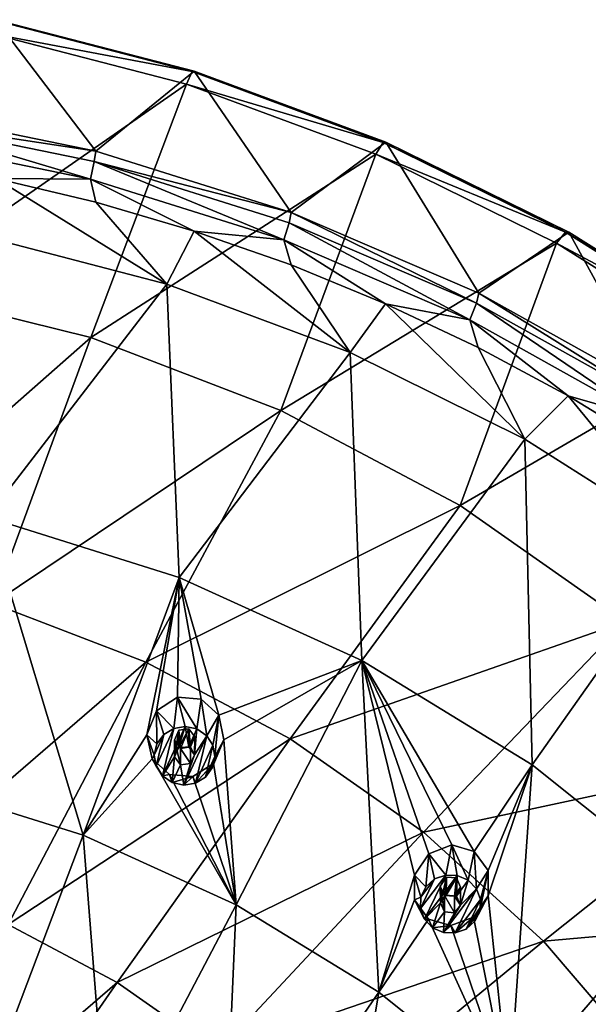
# Model space of a CAD drawing. Header units: millimetres. Extents: x -198 to 325, y 0 to 239.
# Tile 201 of 256: x -139 to -125, y 214 to 238. Entities that reach past the tile are written whole.
import ezdxf

# ---------------------------------------------------------------- set-up
doc = ezdxf.new("R2010")
doc.units = ezdxf.units.MM
doc.header["$LTSCALE"] = 65.185185
for name, color, linetype in [('2093', 7, 'CONTINUOUS'), ('2094', 7, 'CONTINUOUS'), ('2110', 7, 'CONTINUOUS'), ('2130', 7, 'CONTINUOUS'), ('2144', 7, 'CONTINUOUS'), ('2174', 7, 'CONTINUOUS'), ('2193', 7, 'CONTINUOUS'), ('2194', 7, 'CONTINUOUS'), ('2195', 7, 'CONTINUOUS'), ('2196', 7, 'CONTINUOUS'), ('2197', 7, 'CONTINUOUS'), ('2198', 7, 'CONTINUOUS'), ('2199', 7, 'CONTINUOUS'), ('2200', 7, 'CONTINUOUS'), ('2201', 7, 'CONTINUOUS'), ('2202', 7, 'CONTINUOUS')]:
    doc.layers.add(name, color=color, linetype=linetype)

msp = doc.modelspace()

# ---------------------------------------------------------------- linework, layer by layer
at = {"layer": '2093', "linetype": 'CONTINUOUS'}
for points in [[(-140.043, 237.494, 20.312), (-135.201, 236.241, 19.976), (-142.46, 231.19, 15.571), (-140.043, 237.494, 20.312)], [(-142.46, 231.19, 15.571), (-135.201, 236.241, 19.976), (-137.565, 229.976, 15.245), (-142.46, 231.19, 15.571)], [(-135.201, 236.241, 19.976), (-130.521, 234.506, 19.511), (-137.565, 229.976, 15.245), (-135.201, 236.241, 19.976)], [(-137.565, 229.976, 15.245), (-130.521, 234.506, 19.511), (-132.866, 228.179, 14.764), (-137.565, 229.976, 15.245)], [(-130.521, 234.506, 19.511), (-126.055, 232.308, 18.922), (-132.866, 228.179, 14.764), (-130.521, 234.506, 19.511)], [(-132.866, 228.179, 14.764), (-126.055, 232.308, 18.922), (-128.438, 225.828, 14.134), (-132.866, 228.179, 14.764)], [(-126.055, 232.308, 18.922), (-121.851, 229.67, 18.216), (-128.438, 225.828, 14.134), (-126.055, 232.308, 18.922)], [(-142.46, 231.19, 15.571), (-137.565, 229.976, 15.245), (-143.928, 224.383, 11.228), (-142.46, 231.19, 15.571)], [(-143.928, 224.383, 11.228), (-137.565, 229.976, 15.245), (-139.987, 223.405, 10.967), (-143.928, 224.383, 11.228)], [(-137.565, 229.976, 15.245), (-132.866, 228.179, 14.764), (-139.987, 223.405, 10.967), (-137.565, 229.976, 15.245)], [(-128.438, 225.828, 14.134), (-121.851, 229.67, 18.216), (-124.35, 222.959, 13.365), (-128.438, 225.828, 14.134)], [(-139.987, 223.405, 10.967), (-132.866, 228.179, 14.764), (-136.204, 221.958, 10.579), (-139.987, 223.405, 10.967)], [(-132.866, 228.179, 14.764), (-128.438, 225.828, 14.134), (-136.204, 221.958, 10.579), (-132.866, 228.179, 14.764)], [(-136.204, 221.958, 10.579), (-128.438, 225.828, 14.134), (-132.638, 220.065, 10.072), (-136.204, 221.958, 10.579)], [(-128.438, 225.828, 14.134), (-124.35, 222.959, 13.365), (-132.638, 220.065, 10.072), (-128.438, 225.828, 14.134)], [(-139.987, 223.405, 10.967), (-136.204, 221.958, 10.579), (-142.454, 216.564, 7.164), (-139.987, 223.405, 10.967)], [(-132.638, 220.065, 10.072), (-124.35, 222.959, 13.365), (-129.346, 217.755, 9.452), (-132.638, 220.065, 10.072)], [(-124.35, 222.959, 13.365), (-120.666, 219.617, 12.47), (-129.346, 217.755, 9.452), (-124.35, 222.959, 13.365)], [(-142.454, 216.564, 7.164), (-136.204, 221.958, 10.579), (-139.603, 215.474, 6.872), (-142.454, 216.564, 7.164)], [(-136.204, 221.958, 10.579), (-132.638, 220.065, 10.072), (-139.603, 215.474, 6.872), (-136.204, 221.958, 10.579)], [(-139.603, 215.474, 6.872), (-132.638, 220.065, 10.072), (-136.915, 214.047, 6.489), (-139.603, 215.474, 6.872)], [(-132.638, 220.065, 10.072), (-129.346, 217.755, 9.452), (-136.915, 214.047, 6.489), (-132.638, 220.065, 10.072)], [(-129.346, 217.755, 9.452), (-120.666, 219.617, 12.47), (-126.38, 215.064, 8.732), (-129.346, 217.755, 9.452)], [(-120.666, 219.617, 12.47), (-117.445, 215.856, 11.462), (-126.38, 215.064, 8.732), (-120.666, 219.617, 12.47)], [(-136.915, 214.047, 6.489), (-129.346, 217.755, 9.452), (-134.434, 212.306, 6.023), (-136.915, 214.047, 6.489)], [(-129.346, 217.755, 9.452), (-126.38, 215.064, 8.732), (-134.434, 212.306, 6.023), (-129.346, 217.755, 9.452)], [(-126.38, 215.064, 8.732), (-117.445, 215.856, 11.462), (-123.786, 212.036, 7.92), (-126.38, 215.064, 8.732)], [(-139.603, 215.474, 6.872), (-136.915, 214.047, 6.489), (-143.048, 208.754, 3.658), (-139.603, 215.474, 6.872)], [(-134.434, 212.306, 6.023), (-126.38, 215.064, 8.732), (-132.199, 210.278, 5.479), (-134.434, 212.306, 6.023)], [(-126.38, 215.064, 8.732), (-123.786, 212.036, 7.92), (-132.199, 210.278, 5.479), (-126.38, 215.064, 8.732)], [(-143.048, 208.754, 3.658), (-136.915, 214.047, 6.489), (-141.252, 207.8, 3.403), (-143.048, 208.754, 3.658)], [(-136.915, 214.047, 6.489), (-134.434, 212.306, 6.023), (-141.252, 207.8, 3.403), (-136.915, 214.047, 6.489)]]:
    msp.add_3dface(points, dxfattribs=at)
at = {"layer": '2094', "linetype": 'CONTINUOUS'}
for points in [[(-142.411, 235.602, 31.463), (-137.444, 234.582, 31.189), (-139.916, 237.832, 21.355), (-142.411, 235.602, 31.463)], [(-139.916, 237.832, 21.355), (-137.444, 234.582, 31.189), (-135.013, 236.563, 21.015), (-139.916, 237.832, 21.355)], [(-137.444, 234.582, 31.189), (-132.615, 233.066, 30.783), (-135.013, 236.563, 21.015), (-137.444, 234.582, 31.189)], [(-135.013, 236.563, 21.015), (-132.615, 233.066, 30.783), (-130.273, 234.805, 20.545), (-135.013, 236.563, 21.015)], [(-132.615, 233.066, 30.783), (-127.977, 231.071, 30.249), (-130.273, 234.805, 20.545), (-132.615, 233.066, 30.783)], [(-130.273, 234.805, 20.545), (-127.977, 231.071, 30.249), (-125.75, 232.579, 19.948), (-130.273, 234.805, 20.545)], [(-127.977, 231.071, 30.249), (-123.579, 228.618, 29.591), (-125.75, 232.579, 19.948), (-127.977, 231.071, 30.249)], [(-125.75, 232.579, 19.948), (-123.579, 228.618, 29.591), (-121.492, 229.908, 19.232), (-125.75, 232.579, 19.948)]]:
    msp.add_3dface(points, dxfattribs=at)
at = {"layer": '2110', "linetype": 'CONTINUOUS'}
for points in [[(-135.683, 231.299, 31.345), (-139.907, 233.906, 32.044), (-140.366, 232.52, 31.672), (-135.683, 231.299, 31.345)], [(-137.444, 233.322, 31.887), (-139.907, 233.906, 32.044), (-135.683, 231.299, 31.345), (-137.444, 233.322, 31.887)], [(-135.008, 232.609, 31.696), (-137.444, 233.322, 31.887), (-135.683, 231.299, 31.345), (-135.008, 232.609, 31.696)], [(-131.155, 229.606, 30.891), (-135.008, 232.609, 31.696), (-135.683, 231.299, 31.345), (-131.155, 229.606, 30.891)], [(-132.616, 231.771, 31.472), (-135.008, 232.609, 31.696), (-131.155, 229.606, 30.891), (-132.616, 231.771, 31.472)], [(-130.282, 230.814, 31.215), (-132.616, 231.771, 31.472), (-131.155, 229.606, 30.891), (-130.282, 230.814, 31.215)], [(-126.843, 227.464, 30.317), (-130.282, 230.814, 31.215), (-131.155, 229.606, 30.891), (-126.843, 227.464, 30.317)], [(-127.996, 229.734, 30.926), (-130.282, 230.814, 31.215), (-126.843, 227.464, 30.317), (-127.996, 229.734, 30.926)], [(-125.773, 228.538, 30.605), (-127.996, 229.734, 30.926), (-126.843, 227.464, 30.317), (-125.773, 228.538, 30.605)], [(-122.789, 224.897, 29.63), (-125.773, 228.538, 30.605), (-126.843, 227.464, 30.317), (-122.789, 224.897, 29.63)], [(-123.627, 227.233, 30.255), (-125.773, 228.538, 30.605), (-122.789, 224.897, 29.63), (-123.627, 227.233, 30.255)]]:
    msp.add_3dface(points, dxfattribs=at)
at = {"layer": '2130', "linetype": 'CONTINUOUS'}
for points in [[(-140.043, 237.494, 20.312), (-139.951, 237.818, 20.78), (-135.064, 236.553, 20.441), (-140.043, 237.494, 20.312)], [(-139.916, 237.832, 21.355), (-135.013, 236.563, 21.015), (-139.951, 237.818, 20.78), (-139.916, 237.832, 21.355)], [(-139.951, 237.818, 20.78), (-135.013, 236.563, 21.015), (-135.064, 236.553, 20.441), (-139.951, 237.818, 20.78)], [(-135.201, 236.241, 19.976), (-140.043, 237.494, 20.312), (-135.064, 236.553, 20.441), (-135.201, 236.241, 19.976)], [(-135.201, 236.241, 19.976), (-135.064, 236.553, 20.441), (-130.341, 234.801, 19.972), (-135.201, 236.241, 19.976)], [(-135.013, 236.563, 21.015), (-130.273, 234.805, 20.545), (-135.064, 236.553, 20.441), (-135.013, 236.563, 21.015)], [(-135.064, 236.553, 20.441), (-130.273, 234.805, 20.545), (-130.341, 234.801, 19.972), (-135.064, 236.553, 20.441)], [(-130.521, 234.506, 19.511), (-135.201, 236.241, 19.976), (-130.341, 234.801, 19.972), (-130.521, 234.506, 19.511)], [(-130.521, 234.506, 19.511), (-130.341, 234.801, 19.972), (-125.833, 232.583, 19.378), (-130.521, 234.506, 19.511)], [(-130.273, 234.805, 20.545), (-125.75, 232.579, 19.948), (-130.341, 234.801, 19.972), (-130.273, 234.805, 20.545)], [(-130.341, 234.801, 19.972), (-125.75, 232.579, 19.948), (-125.833, 232.583, 19.378), (-130.341, 234.801, 19.972)], [(-126.055, 232.308, 18.922), (-130.521, 234.506, 19.511), (-125.833, 232.583, 19.378), (-126.055, 232.308, 18.922)], [(-126.055, 232.308, 18.922), (-125.833, 232.583, 19.378), (-121.59, 229.921, 18.664), (-126.055, 232.308, 18.922)], [(-125.75, 232.579, 19.948), (-121.492, 229.908, 19.232), (-125.833, 232.583, 19.378), (-125.75, 232.579, 19.948)], [(-125.833, 232.583, 19.378), (-121.492, 229.908, 19.232), (-121.59, 229.921, 18.664), (-125.833, 232.583, 19.378)], [(-121.851, 229.67, 18.216), (-126.055, 232.308, 18.922), (-121.59, 229.921, 18.664), (-121.851, 229.67, 18.216)]]:
    msp.add_3dface(points, dxfattribs=at)
at = {"layer": '2144', "linetype": 'CONTINUOUS'}
for points in [[(-137.444, 234.582, 31.189), (-142.411, 235.602, 31.463), (-142.432, 235.345, 31.911), (-137.444, 234.582, 31.189)], [(-142.489, 234.901, 32.171), (-137.574, 233.891, 31.901), (-142.432, 235.345, 31.911), (-142.489, 234.901, 32.171)], [(-137.444, 234.582, 31.189), (-142.432, 235.345, 31.911), (-137.479, 234.328, 31.639), (-137.444, 234.582, 31.189)], [(-142.432, 235.345, 31.911), (-137.574, 233.891, 31.901), (-137.479, 234.328, 31.639), (-142.432, 235.345, 31.911)], [(-142.489, 234.901, 32.171), (-139.907, 233.906, 32.044), (-137.574, 233.891, 31.901), (-142.489, 234.901, 32.171)], [(-132.615, 233.066, 30.783), (-137.444, 234.582, 31.189), (-137.479, 234.328, 31.639), (-132.615, 233.066, 30.783)], [(-137.574, 233.891, 31.901), (-132.794, 232.391, 31.499), (-137.479, 234.328, 31.639), (-137.574, 233.891, 31.901)], [(-132.615, 233.066, 30.783), (-137.479, 234.328, 31.639), (-132.663, 232.816, 31.233), (-132.615, 233.066, 30.783)], [(-137.479, 234.328, 31.639), (-132.794, 232.391, 31.499), (-132.663, 232.816, 31.233), (-137.479, 234.328, 31.639)], [(-139.907, 233.906, 32.044), (-137.444, 233.322, 31.887), (-137.574, 233.891, 31.901), (-139.907, 233.906, 32.044)], [(-137.444, 233.322, 31.887), (-135.008, 232.609, 31.696), (-137.574, 233.891, 31.901), (-137.444, 233.322, 31.887)], [(-137.574, 233.891, 31.901), (-135.008, 232.609, 31.696), (-132.794, 232.391, 31.499), (-137.574, 233.891, 31.901)], [(-132.615, 233.066, 30.783), (-132.663, 232.816, 31.233), (-128.037, 230.826, 30.7), (-132.615, 233.066, 30.783)], [(-127.977, 231.071, 30.249), (-132.615, 233.066, 30.783), (-128.037, 230.826, 30.7), (-127.977, 231.071, 30.249)], [(-132.794, 232.391, 31.499), (-128.203, 230.416, 30.97), (-132.663, 232.816, 31.233), (-132.794, 232.391, 31.499)], [(-132.663, 232.816, 31.233), (-128.203, 230.416, 30.97), (-128.037, 230.826, 30.7), (-132.663, 232.816, 31.233)], [(-135.008, 232.609, 31.696), (-132.616, 231.771, 31.472), (-132.794, 232.391, 31.499), (-135.008, 232.609, 31.696)], [(-132.616, 231.771, 31.472), (-130.282, 230.814, 31.215), (-132.794, 232.391, 31.499), (-132.616, 231.771, 31.472)], [(-132.794, 232.391, 31.499), (-130.282, 230.814, 31.215), (-128.203, 230.416, 30.97), (-132.794, 232.391, 31.499)], [(-127.977, 231.071, 30.249), (-128.037, 230.826, 30.7), (-123.652, 228.38, 30.045), (-127.977, 231.071, 30.249)], [(-123.579, 228.618, 29.591), (-127.977, 231.071, 30.249), (-123.652, 228.38, 30.045), (-123.579, 228.618, 29.591)], [(-130.282, 230.814, 31.215), (-127.996, 229.734, 30.926), (-128.203, 230.416, 30.97), (-130.282, 230.814, 31.215)], [(-128.203, 230.416, 30.97), (-123.852, 227.989, 30.319), (-128.037, 230.826, 30.7), (-128.203, 230.416, 30.97)], [(-128.037, 230.826, 30.7), (-123.852, 227.989, 30.319), (-123.652, 228.38, 30.045), (-128.037, 230.826, 30.7)], [(-127.996, 229.734, 30.926), (-125.773, 228.538, 30.605), (-128.203, 230.416, 30.97), (-127.996, 229.734, 30.926)], [(-128.203, 230.416, 30.97), (-125.773, 228.538, 30.605), (-123.852, 227.989, 30.319), (-128.203, 230.416, 30.97)], [(-125.773, 228.538, 30.605), (-123.627, 227.233, 30.255), (-123.852, 227.989, 30.319), (-125.773, 228.538, 30.605)]]:
    msp.add_3dface(points, dxfattribs=at)
at = {"layer": '2174', "color": 7, "linetype": 'CONTINUOUS', "true_color": 0xe0e6ed}
for points in [[(-135.683, 231.299, 31.345), (-140.366, 232.52, 31.672), (-140.124, 225.542, 32.535), (-135.683, 231.299, 31.345)], [(-135.683, 231.299, 31.345), (-140.124, 225.542, 32.535), (-135.382, 224.054, 32.136), (-135.683, 231.299, 31.345)], [(-131.155, 229.606, 30.891), (-135.683, 231.299, 31.345), (-135.382, 224.054, 32.136), (-131.155, 229.606, 30.891)], [(-131.155, 229.606, 30.891), (-135.382, 224.054, 32.136), (-130.869, 222.003, 31.587), (-131.155, 229.606, 30.891)], [(-126.843, 227.464, 30.317), (-131.155, 229.606, 30.891), (-130.869, 222.003, 31.587), (-126.843, 227.464, 30.317)], [(-126.843, 227.464, 30.317), (-130.869, 222.003, 31.587), (-126.659, 219.422, 30.895), (-126.843, 227.464, 30.317)], [(-122.789, 224.897, 29.63), (-126.843, 227.464, 30.317), (-126.659, 219.422, 30.895), (-122.789, 224.897, 29.63)], [(-137.755, 217.682, 32.758), (-140.124, 225.542, 32.535), (-141.728, 218.929, 33.092), (-137.755, 217.682, 32.758)], [(-135.382, 224.054, 32.136), (-140.124, 225.542, 32.535), (-137.755, 217.682, 32.758), (-135.382, 224.054, 32.136)], [(-122.789, 224.897, 29.63), (-126.659, 219.422, 30.895), (-122.816, 216.351, 30.072), (-122.789, 224.897, 29.63)], [(-136.184, 220.164, 32.487), (-135.382, 224.054, 32.136), (-137.755, 217.682, 32.758), (-136.184, 220.164, 32.487)], [(-136.184, 220.164, 32.487), (-135.945, 220.755, 32.427), (-135.382, 224.054, 32.136), (-136.184, 220.164, 32.487)], [(-135.945, 220.755, 32.427), (-135.426, 221.09, 32.343), (-135.382, 224.054, 32.136), (-135.945, 220.755, 32.427)], [(-135.426, 221.09, 32.343), (-134.84, 221.046, 32.265), (-135.382, 224.054, 32.136), (-135.426, 221.09, 32.343)], [(-134.84, 221.046, 32.265), (-134.402, 220.65, 32.225), (-135.382, 224.054, 32.136), (-134.84, 221.046, 32.265)], [(-135.382, 224.054, 32.136), (-134.402, 220.65, 32.225), (-130.869, 222.003, 31.587), (-135.382, 224.054, 32.136)], [(-134.402, 220.65, 32.225), (-134.278, 220.041, 32.235), (-130.869, 222.003, 31.587), (-134.402, 220.65, 32.225)], [(-130.869, 222.003, 31.587), (-134.278, 220.041, 32.235), (-133.975, 215.964, 32.297), (-130.869, 222.003, 31.587)], [(-130.448, 213.802, 31.718), (-130.869, 222.003, 31.587), (-133.975, 215.964, 32.297), (-130.448, 213.802, 31.718)], [(-128.643, 217.443, 31.364), (-128.092, 217.283, 31.257), (-130.869, 222.003, 31.587), (-128.643, 217.443, 31.364)], [(-130.869, 222.003, 31.587), (-128.092, 217.283, 31.257), (-126.659, 219.422, 30.895), (-130.869, 222.003, 31.587)], [(-129.213, 217.226, 31.478), (-128.643, 217.443, 31.364), (-130.869, 222.003, 31.587), (-129.213, 217.226, 31.478)], [(-129.569, 216.697, 31.555), (-129.213, 217.226, 31.478), (-130.869, 222.003, 31.587), (-129.569, 216.697, 31.555)], [(-129.569, 216.697, 31.555), (-130.869, 222.003, 31.587), (-130.448, 213.802, 31.718), (-129.569, 216.697, 31.555)], [(-136.051, 219.568, 32.495), (-136.184, 220.164, 32.487), (-137.755, 217.682, 32.758), (-136.051, 219.568, 32.495)], [(-135.495, 220.033, 32.404), (-135.348, 219.829, 32.393), (-135.392, 220.28, 32.379), (-135.495, 220.033, 32.404)], [(-135.348, 219.829, 32.393), (-135.145, 220.315, 32.344), (-135.392, 220.28, 32.379), (-135.348, 219.829, 32.393)], [(-135.102, 219.864, 32.358), (-135.145, 220.315, 32.344), (-135.348, 219.829, 32.393), (-135.102, 219.864, 32.358)], [(-134.998, 220.111, 32.333), (-135.145, 220.315, 32.344), (-135.102, 219.864, 32.358), (-134.998, 220.111, 32.333)], [(-134.278, 220.041, 32.235), (-134.531, 219.454, 32.296), (-133.975, 215.964, 32.297), (-134.278, 220.041, 32.235)], [(-133.975, 215.964, 32.297), (-136.051, 219.568, 32.495), (-137.755, 217.682, 32.758), (-133.975, 215.964, 32.297)], [(-135.62, 219.182, 32.455), (-136.051, 219.568, 32.495), (-133.975, 215.964, 32.297), (-135.62, 219.182, 32.455)], [(-134.531, 219.454, 32.296), (-135.045, 219.135, 32.379), (-133.975, 215.964, 32.297), (-134.531, 219.454, 32.296)], [(-128.092, 217.283, 31.257), (-127.745, 216.807, 31.195), (-126.659, 219.422, 30.895), (-128.092, 217.283, 31.257)], [(-127.745, 216.807, 31.195), (-127.746, 216.184, 31.202), (-126.659, 219.422, 30.895), (-127.745, 216.807, 31.195)], [(-126.659, 219.422, 30.895), (-127.746, 216.184, 31.202), (-127.229, 211.23, 31.029), (-126.659, 219.422, 30.895)], [(-122.816, 216.351, 30.072), (-126.659, 219.422, 30.895), (-127.229, 211.23, 31.029), (-122.816, 216.351, 30.072)], [(-135.045, 219.135, 32.379), (-135.62, 219.182, 32.455), (-133.975, 215.964, 32.297), (-135.045, 219.135, 32.379)], [(-140.174, 211.3, 32.961), (-137.755, 217.682, 32.758), (-141.728, 218.929, 33.092), (-140.174, 211.3, 32.961)], [(-140.174, 211.3, 32.961), (-137.142, 209.922, 32.592), (-137.755, 217.682, 32.758), (-140.174, 211.3, 32.961)], [(-137.142, 209.922, 32.592), (-133.975, 215.964, 32.297), (-137.755, 217.682, 32.758), (-137.142, 209.922, 32.592)], [(-129.565, 216.089, 31.561), (-129.569, 216.697, 31.555), (-130.448, 213.802, 31.718), (-129.565, 216.089, 31.561)], [(-128.929, 216.421, 31.436), (-128.827, 216.192, 31.419), (-128.78, 216.643, 31.404), (-128.929, 216.421, 31.436)], [(-128.827, 216.192, 31.419), (-128.533, 216.628, 31.356), (-128.78, 216.643, 31.404), (-128.827, 216.192, 31.419)], [(-128.581, 216.177, 31.37), (-128.533, 216.628, 31.356), (-128.827, 216.192, 31.419), (-128.581, 216.177, 31.37)], [(-128.431, 216.398, 31.339), (-128.533, 216.628, 31.356), (-128.581, 216.177, 31.37), (-128.431, 216.398, 31.339)], [(-123.852, 211.959, 30.288), (-122.816, 216.351, 30.072), (-127.229, 211.23, 31.029), (-123.852, 211.959, 30.288)], [(-129.219, 215.612, 31.498), (-129.565, 216.089, 31.561), (-130.448, 213.802, 31.718), (-129.219, 215.612, 31.498)], [(-127.746, 216.184, 31.202), (-128.109, 215.66, 31.28), (-127.229, 211.23, 31.029), (-127.746, 216.184, 31.202)], [(-137.142, 209.922, 32.592), (-134.311, 208.187, 32.127), (-133.975, 215.964, 32.297), (-137.142, 209.922, 32.592)], [(-134.311, 208.187, 32.127), (-130.448, 213.802, 31.718), (-133.975, 215.964, 32.297), (-134.311, 208.187, 32.127)], [(-127.229, 211.23, 31.029), (-129.219, 215.612, 31.498), (-130.448, 213.802, 31.718), (-127.229, 211.23, 31.029)], [(-128.671, 215.452, 31.392), (-129.219, 215.612, 31.498), (-127.229, 211.23, 31.029), (-128.671, 215.452, 31.392)], [(-128.109, 215.66, 31.28), (-128.671, 215.452, 31.392), (-127.229, 211.23, 31.029), (-128.109, 215.66, 31.28)], [(-134.311, 208.187, 32.127), (-131.729, 206.123, 31.574), (-130.448, 213.802, 31.718), (-134.311, 208.187, 32.127)], [(-131.729, 206.123, 31.574), (-127.229, 211.23, 31.029), (-130.448, 213.802, 31.718), (-131.729, 206.123, 31.574)]]:
    msp.add_3dface(points, dxfattribs=at)
at = {"layer": '2193', "linetype": 'CONTINUOUS'}
for points in [[(-134.7, 220.141, 34.094), (-134.84, 221.046, 32.265), (-134.942, 220.308, 34.138), (-134.7, 220.141, 34.094)], [(-134.402, 220.65, 32.225), (-134.84, 221.046, 32.265), (-134.7, 220.141, 34.094), (-134.402, 220.65, 32.225)], [(-134.548, 219.905, 34.03), (-134.402, 220.65, 32.225), (-134.7, 220.141, 34.094), (-134.548, 219.905, 34.03)], [(-134.498, 219.628, 33.956), (-134.402, 220.65, 32.225), (-134.548, 219.905, 34.03), (-134.498, 219.628, 33.956)], [(-134.278, 220.041, 32.235), (-134.402, 220.65, 32.225), (-134.498, 219.628, 33.956), (-134.278, 220.041, 32.235)], [(-134.531, 219.454, 32.296), (-134.278, 220.041, 32.235), (-134.562, 219.351, 33.882), (-134.531, 219.454, 32.296)], [(-134.562, 219.351, 33.882), (-134.278, 220.041, 32.235), (-134.498, 219.628, 33.956), (-134.562, 219.351, 33.882)], [(-135.045, 219.135, 32.379), (-134.531, 219.454, 32.296), (-134.978, 218.971, 33.78), (-135.045, 219.135, 32.379)], [(-134.978, 218.971, 33.78), (-134.531, 219.454, 32.296), (-134.732, 219.12, 33.82), (-134.978, 218.971, 33.78)], [(-134.732, 219.12, 33.82), (-134.531, 219.454, 32.296), (-134.562, 219.351, 33.882), (-134.732, 219.12, 33.82)], [(-135.62, 219.182, 32.455), (-135.045, 219.135, 32.379), (-135.552, 218.984, 33.784), (-135.62, 219.182, 32.455)], [(-135.552, 218.984, 33.784), (-135.045, 219.135, 32.379), (-135.262, 218.922, 33.767), (-135.552, 218.984, 33.784)], [(-135.262, 218.922, 33.767), (-135.045, 219.135, 32.379), (-134.978, 218.971, 33.78), (-135.262, 218.922, 33.767)]]:
    msp.add_3dface(points, dxfattribs=at)
at = {"layer": '2194', "linetype": 'CONTINUOUS'}
for points in [[(-135.996, 219.663, 33.965), (-135.946, 219.387, 33.891), (-135.761, 220.172, 34.102), (-135.996, 219.663, 33.965)], [(-135.932, 219.94, 34.04), (-135.996, 219.663, 33.965), (-135.761, 220.172, 34.102), (-135.932, 219.94, 34.04)], [(-135.946, 219.387, 33.891), (-135.793, 219.15, 33.828), (-135.515, 220.321, 34.142), (-135.946, 219.387, 33.891)], [(-135.761, 220.172, 34.102), (-135.946, 219.387, 33.891), (-135.515, 220.321, 34.142), (-135.761, 220.172, 34.102)], [(-135.793, 219.15, 33.828), (-135.495, 219.621, 33.954), (-135.231, 220.37, 34.155), (-135.793, 219.15, 33.828)], [(-135.515, 220.321, 34.142), (-135.793, 219.15, 33.828), (-135.231, 220.37, 34.155), (-135.515, 220.321, 34.142)], [(-135.495, 219.621, 33.954), (-135.394, 219.84, 34.013), (-135.231, 220.37, 34.155), (-135.495, 219.621, 33.954)], [(-135.394, 219.84, 34.013), (-135.145, 219.866, 34.02), (-135.231, 220.37, 34.155), (-135.394, 219.84, 34.013)], [(-135.145, 219.866, 34.02), (-134.942, 220.308, 34.138), (-135.231, 220.37, 34.155), (-135.145, 219.866, 34.02)], [(-134.942, 220.308, 34.138), (-135.145, 219.866, 34.02), (-134.999, 219.67, 33.967), (-134.942, 220.308, 34.138)], [(-134.7, 220.141, 34.094), (-134.942, 220.308, 34.138), (-134.999, 219.67, 33.967), (-134.7, 220.141, 34.094)], [(-135.262, 218.922, 33.767), (-134.978, 218.971, 33.78), (-134.7, 220.141, 34.094), (-135.262, 218.922, 33.767)], [(-135.262, 218.922, 33.767), (-134.7, 220.141, 34.094), (-134.999, 219.67, 33.967), (-135.262, 218.922, 33.767)], [(-134.978, 218.971, 33.78), (-134.548, 219.905, 34.03), (-134.7, 220.141, 34.094), (-134.978, 218.971, 33.78)], [(-134.978, 218.971, 33.78), (-134.732, 219.12, 33.82), (-134.548, 219.905, 34.03), (-134.978, 218.971, 33.78)], [(-134.732, 219.12, 33.82), (-134.498, 219.628, 33.956), (-134.548, 219.905, 34.03), (-134.732, 219.12, 33.82)], [(-135.552, 218.984, 33.784), (-135.495, 219.621, 33.954), (-135.793, 219.15, 33.828), (-135.552, 218.984, 33.784)], [(-135.495, 219.621, 33.954), (-135.552, 218.984, 33.784), (-135.348, 219.425, 33.902), (-135.495, 219.621, 33.954)], [(-135.348, 219.425, 33.902), (-135.262, 218.922, 33.767), (-135.1, 219.451, 33.909), (-135.348, 219.425, 33.902)], [(-135.1, 219.451, 33.909), (-135.262, 218.922, 33.767), (-134.999, 219.67, 33.967), (-135.1, 219.451, 33.909)], [(-134.732, 219.12, 33.82), (-134.562, 219.351, 33.882), (-134.498, 219.628, 33.956), (-134.732, 219.12, 33.82)], [(-135.552, 218.984, 33.784), (-135.262, 218.922, 33.767), (-135.348, 219.425, 33.902), (-135.552, 218.984, 33.784)]]:
    msp.add_3dface(points, dxfattribs=at)
at = {"layer": '2195', "linetype": 'CONTINUOUS'}
for points in [[(-135.145, 220.315, 32.344), (-134.998, 220.111, 32.333), (-135.145, 219.866, 34.02), (-135.145, 220.315, 32.344)], [(-135.145, 219.866, 34.02), (-134.998, 220.111, 32.333), (-134.999, 219.67, 33.967), (-135.145, 219.866, 34.02)], [(-134.998, 220.111, 32.333), (-135.102, 219.864, 32.358), (-134.999, 219.67, 33.967), (-134.998, 220.111, 32.333)], [(-135.102, 219.864, 32.358), (-135.348, 219.829, 32.393), (-135.1, 219.451, 33.909), (-135.102, 219.864, 32.358)], [(-135.348, 219.829, 32.393), (-135.348, 219.425, 33.902), (-135.1, 219.451, 33.909), (-135.348, 219.829, 32.393)], [(-135.102, 219.864, 32.358), (-135.1, 219.451, 33.909), (-134.999, 219.67, 33.967), (-135.102, 219.864, 32.358)]]:
    msp.add_3dface(points, dxfattribs=at)
at = {"layer": '2196', "linetype": 'CONTINUOUS'}
for points in [[(-135.426, 221.09, 32.343), (-135.945, 220.755, 32.427), (-135.515, 220.321, 34.142), (-135.426, 221.09, 32.343)], [(-135.426, 221.09, 32.343), (-135.515, 220.321, 34.142), (-135.231, 220.37, 34.155), (-135.426, 221.09, 32.343)], [(-134.84, 221.046, 32.265), (-135.426, 221.09, 32.343), (-134.942, 220.308, 34.138), (-134.84, 221.046, 32.265)], [(-134.942, 220.308, 34.138), (-135.426, 221.09, 32.343), (-135.231, 220.37, 34.155), (-134.942, 220.308, 34.138)], [(-135.945, 220.755, 32.427), (-136.184, 220.164, 32.487), (-135.932, 219.94, 34.04), (-135.945, 220.755, 32.427)], [(-135.945, 220.755, 32.427), (-135.932, 219.94, 34.04), (-135.761, 220.172, 34.102), (-135.945, 220.755, 32.427)], [(-135.945, 220.755, 32.427), (-135.761, 220.172, 34.102), (-135.515, 220.321, 34.142), (-135.945, 220.755, 32.427)], [(-136.184, 220.164, 32.487), (-136.051, 219.568, 32.495), (-135.996, 219.663, 33.965), (-136.184, 220.164, 32.487)], [(-136.184, 220.164, 32.487), (-135.996, 219.663, 33.965), (-135.932, 219.94, 34.04), (-136.184, 220.164, 32.487)], [(-136.051, 219.568, 32.495), (-135.946, 219.387, 33.891), (-135.996, 219.663, 33.965), (-136.051, 219.568, 32.495)], [(-136.051, 219.568, 32.495), (-135.62, 219.182, 32.455), (-135.793, 219.15, 33.828), (-136.051, 219.568, 32.495)], [(-136.051, 219.568, 32.495), (-135.793, 219.15, 33.828), (-135.946, 219.387, 33.891), (-136.051, 219.568, 32.495)], [(-135.62, 219.182, 32.455), (-135.552, 218.984, 33.784), (-135.793, 219.15, 33.828), (-135.62, 219.182, 32.455)]]:
    msp.add_3dface(points, dxfattribs=at)
at = {"layer": '2197', "linetype": 'CONTINUOUS'}
for points in [[(-135.495, 220.033, 32.404), (-135.392, 220.28, 32.379), (-135.495, 219.621, 33.954), (-135.495, 220.033, 32.404)], [(-135.392, 220.28, 32.379), (-135.394, 219.84, 34.013), (-135.495, 219.621, 33.954), (-135.392, 220.28, 32.379)], [(-135.392, 220.28, 32.379), (-135.145, 220.315, 32.344), (-135.394, 219.84, 34.013), (-135.392, 220.28, 32.379)], [(-135.145, 220.315, 32.344), (-135.145, 219.866, 34.02), (-135.394, 219.84, 34.013), (-135.145, 220.315, 32.344)], [(-135.348, 219.829, 32.393), (-135.495, 220.033, 32.404), (-135.348, 219.425, 33.902), (-135.348, 219.829, 32.393)], [(-135.495, 220.033, 32.404), (-135.495, 219.621, 33.954), (-135.348, 219.425, 33.902), (-135.495, 220.033, 32.404)]]:
    msp.add_3dface(points, dxfattribs=at)
at = {"layer": '2198', "linetype": 'CONTINUOUS'}
for points in [[(-128.038, 216.358, 33.08), (-128.092, 217.283, 31.257), (-128.239, 216.57, 33.137), (-128.038, 216.358, 33.08)], [(-127.745, 216.807, 31.195), (-128.092, 217.283, 31.257), (-128.038, 216.358, 33.08), (-127.745, 216.807, 31.195)], [(-127.94, 216.097, 33.01), (-127.745, 216.807, 31.195), (-128.038, 216.358, 33.08), (-127.94, 216.097, 33.01)], [(-127.746, 216.184, 31.202), (-127.745, 216.807, 31.195), (-127.951, 215.816, 32.935), (-127.746, 216.184, 31.202)], [(-127.951, 215.816, 32.935), (-127.745, 216.807, 31.195), (-127.94, 216.097, 33.01), (-127.951, 215.816, 32.935)], [(-128.109, 215.66, 31.28), (-127.746, 216.184, 31.202), (-128.073, 215.558, 32.865), (-128.109, 215.66, 31.28)], [(-128.073, 215.558, 32.865), (-127.746, 216.184, 31.202), (-127.951, 215.816, 32.935), (-128.073, 215.558, 32.865)], [(-129.219, 215.612, 31.498), (-128.671, 215.452, 31.392), (-129.121, 215.397, 32.822), (-129.219, 215.612, 31.498)], [(-128.671, 215.452, 31.392), (-128.109, 215.66, 31.28), (-128.563, 215.269, 32.788), (-128.671, 215.452, 31.392)], [(-128.563, 215.269, 32.788), (-128.109, 215.66, 31.28), (-128.29, 215.365, 32.814), (-128.563, 215.269, 32.788)], [(-128.29, 215.365, 32.814), (-128.109, 215.66, 31.28), (-128.073, 215.558, 32.865), (-128.29, 215.365, 32.814)], [(-129.121, 215.397, 32.822), (-128.671, 215.452, 31.392), (-128.851, 215.278, 32.791), (-129.121, 215.397, 32.822)], [(-128.851, 215.278, 32.791), (-128.671, 215.452, 31.392), (-128.563, 215.269, 32.788), (-128.851, 215.278, 32.791)]]:
    msp.add_3dface(points, dxfattribs=at)
at = {"layer": '2199', "linetype": 'CONTINUOUS'}
for points in [[(-129.419, 215.87, 32.949), (-129.321, 215.609, 32.879), (-128.797, 216.698, 33.171), (-129.419, 215.87, 32.949)], [(-129.07, 216.601, 33.145), (-129.419, 215.87, 32.949), (-128.797, 216.698, 33.171), (-129.07, 216.601, 33.145)], [(-129.409, 216.151, 33.024), (-129.419, 215.87, 32.949), (-129.07, 216.601, 33.145), (-129.409, 216.151, 33.024)], [(-129.286, 216.409, 33.094), (-129.409, 216.151, 33.024), (-129.07, 216.601, 33.145), (-129.286, 216.409, 33.094)], [(-128.797, 216.698, 33.171), (-129.321, 215.609, 32.879), (-128.509, 216.688, 33.168), (-128.797, 216.698, 33.171)], [(-129.321, 215.609, 32.879), (-128.928, 216.009, 32.986), (-128.509, 216.688, 33.168), (-129.321, 215.609, 32.879)], [(-128.928, 216.009, 32.986), (-128.782, 216.203, 33.038), (-128.509, 216.688, 33.168), (-128.928, 216.009, 32.986)], [(-128.782, 216.203, 33.038), (-128.533, 216.179, 33.032), (-128.509, 216.688, 33.168), (-128.782, 216.203, 33.038)], [(-128.533, 216.179, 33.032), (-128.239, 216.57, 33.137), (-128.509, 216.688, 33.168), (-128.533, 216.179, 33.032)], [(-128.239, 216.57, 33.137), (-128.533, 216.179, 33.032), (-128.432, 215.958, 32.973), (-128.239, 216.57, 33.137)], [(-128.038, 216.358, 33.08), (-128.239, 216.57, 33.137), (-128.432, 215.958, 32.973), (-128.038, 216.358, 33.08)], [(-128.851, 215.278, 32.791), (-128.563, 215.269, 32.788), (-128.038, 216.358, 33.08), (-128.851, 215.278, 32.791)], [(-128.851, 215.278, 32.791), (-128.038, 216.358, 33.08), (-128.432, 215.958, 32.973), (-128.851, 215.278, 32.791)], [(-128.563, 215.269, 32.788), (-127.94, 216.097, 33.01), (-128.038, 216.358, 33.08), (-128.563, 215.269, 32.788)], [(-128.563, 215.269, 32.788), (-128.29, 215.365, 32.814), (-127.94, 216.097, 33.01), (-128.563, 215.269, 32.788)], [(-128.29, 215.365, 32.814), (-127.951, 215.816, 32.935), (-127.94, 216.097, 33.01), (-128.29, 215.365, 32.814)], [(-129.121, 215.397, 32.822), (-128.928, 216.009, 32.986), (-129.321, 215.609, 32.879), (-129.121, 215.397, 32.822)], [(-128.928, 216.009, 32.986), (-129.121, 215.397, 32.822), (-128.827, 215.788, 32.927), (-128.928, 216.009, 32.986)], [(-129.121, 215.397, 32.822), (-128.851, 215.278, 32.791), (-128.827, 215.788, 32.927), (-129.121, 215.397, 32.822)], [(-128.578, 215.764, 32.921), (-128.851, 215.278, 32.791), (-128.432, 215.958, 32.973), (-128.578, 215.764, 32.921)], [(-128.827, 215.788, 32.927), (-128.851, 215.278, 32.791), (-128.578, 215.764, 32.921), (-128.827, 215.788, 32.927)], [(-128.29, 215.365, 32.814), (-128.073, 215.558, 32.865), (-127.951, 215.816, 32.935), (-128.29, 215.365, 32.814)]]:
    msp.add_3dface(points, dxfattribs=at)
at = {"layer": '2200', "linetype": 'CONTINUOUS'}
for points in [[(-128.533, 216.628, 31.356), (-128.431, 216.398, 31.339), (-128.533, 216.179, 33.032), (-128.533, 216.628, 31.356)], [(-128.431, 216.398, 31.339), (-128.581, 216.177, 31.37), (-128.432, 215.958, 32.973), (-128.431, 216.398, 31.339)], [(-128.533, 216.179, 33.032), (-128.431, 216.398, 31.339), (-128.432, 215.958, 32.973), (-128.533, 216.179, 33.032)], [(-128.581, 216.177, 31.37), (-128.827, 216.192, 31.419), (-128.578, 215.764, 32.921), (-128.581, 216.177, 31.37)], [(-128.827, 216.192, 31.419), (-128.827, 215.788, 32.927), (-128.578, 215.764, 32.921), (-128.827, 216.192, 31.419)], [(-128.581, 216.177, 31.37), (-128.578, 215.764, 32.921), (-128.432, 215.958, 32.973), (-128.581, 216.177, 31.37)]]:
    msp.add_3dface(points, dxfattribs=at)
at = {"layer": '2201', "linetype": 'CONTINUOUS'}
for points in [[(-128.643, 217.443, 31.364), (-129.213, 217.226, 31.478), (-128.797, 216.698, 33.171), (-128.643, 217.443, 31.364)], [(-128.643, 217.443, 31.364), (-128.797, 216.698, 33.171), (-128.509, 216.688, 33.168), (-128.643, 217.443, 31.364)], [(-128.092, 217.283, 31.257), (-128.643, 217.443, 31.364), (-128.239, 216.57, 33.137), (-128.092, 217.283, 31.257)], [(-128.239, 216.57, 33.137), (-128.643, 217.443, 31.364), (-128.509, 216.688, 33.168), (-128.239, 216.57, 33.137)], [(-129.213, 217.226, 31.478), (-129.569, 216.697, 31.555), (-129.286, 216.409, 33.094), (-129.213, 217.226, 31.478)], [(-129.213, 217.226, 31.478), (-129.286, 216.409, 33.094), (-129.07, 216.601, 33.145), (-129.213, 217.226, 31.478)], [(-129.213, 217.226, 31.478), (-129.07, 216.601, 33.145), (-128.797, 216.698, 33.171), (-129.213, 217.226, 31.478)], [(-129.569, 216.697, 31.555), (-129.565, 216.089, 31.561), (-129.409, 216.151, 33.024), (-129.569, 216.697, 31.555)], [(-129.569, 216.697, 31.555), (-129.409, 216.151, 33.024), (-129.286, 216.409, 33.094), (-129.569, 216.697, 31.555)], [(-129.565, 216.089, 31.561), (-129.419, 215.87, 32.949), (-129.409, 216.151, 33.024), (-129.565, 216.089, 31.561)], [(-129.565, 216.089, 31.561), (-129.219, 215.612, 31.498), (-129.321, 215.609, 32.879), (-129.565, 216.089, 31.561)], [(-129.565, 216.089, 31.561), (-129.321, 215.609, 32.879), (-129.419, 215.87, 32.949), (-129.565, 216.089, 31.561)], [(-129.219, 215.612, 31.498), (-129.121, 215.397, 32.822), (-129.321, 215.609, 32.879), (-129.219, 215.612, 31.498)]]:
    msp.add_3dface(points, dxfattribs=at)
at = {"layer": '2202', "linetype": 'CONTINUOUS'}
for points in [[(-128.929, 216.421, 31.436), (-128.78, 216.643, 31.404), (-128.928, 216.009, 32.986), (-128.929, 216.421, 31.436)], [(-128.78, 216.643, 31.404), (-128.782, 216.203, 33.038), (-128.928, 216.009, 32.986), (-128.78, 216.643, 31.404)], [(-128.78, 216.643, 31.404), (-128.533, 216.628, 31.356), (-128.782, 216.203, 33.038), (-128.78, 216.643, 31.404)], [(-128.533, 216.628, 31.356), (-128.533, 216.179, 33.032), (-128.782, 216.203, 33.038), (-128.533, 216.628, 31.356)], [(-128.827, 216.192, 31.419), (-128.929, 216.421, 31.436), (-128.827, 215.788, 32.927), (-128.827, 216.192, 31.419)], [(-128.929, 216.421, 31.436), (-128.928, 216.009, 32.986), (-128.827, 215.788, 32.927), (-128.929, 216.421, 31.436)]]:
    msp.add_3dface(points, dxfattribs=at)

doc.saveas('drawing.dxf')
